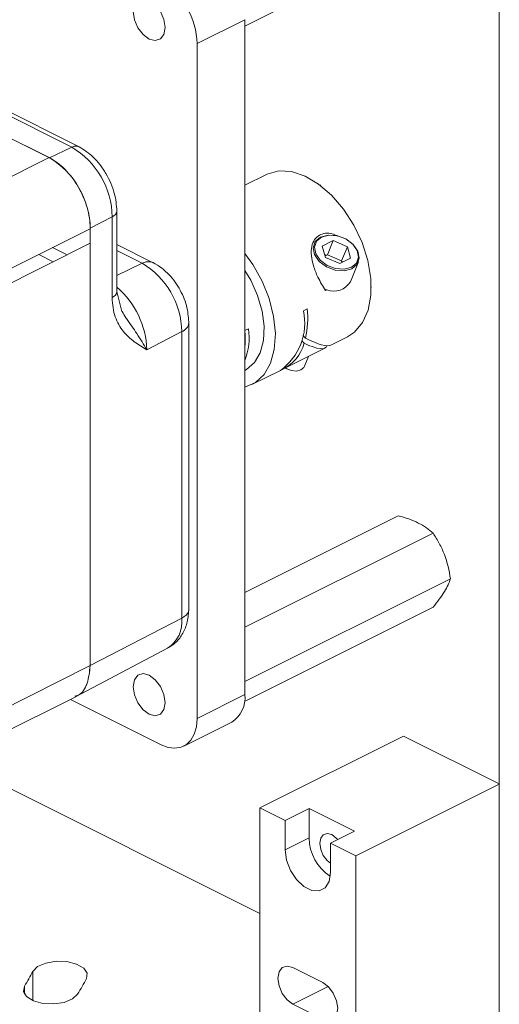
# Model space of a CAD drawing. Header units: inches. Extents: x 0.5 to 10.5, y 0.2 to 8.2.
# Tile 47 of 50: x 7.79 to 8.233, y 4.899 to 5.807. Entities that reach past the tile are written whole.
import ezdxf

# ---------------------------------------------------------------- set-up
doc = ezdxf.new("R2010")
doc.units = ezdxf.units.IN
doc.header["$MEASUREMENT"] = 0

msp = doc.modelspace()

# ---------------------------------------------------------------- linework, layer by layer
at = {"color": 144, "linetype": 'Continuous', "lineweight": 0}
for p, q in [((8.23256, 4.76378), (8.23256, 5.91397)), ((7.81706, 5.67969), (7.77315, 5.70165)), ((7.77315, 5.70156), (7.81733, 5.67947)), ((7.85507, 5.61414), (7.51071, 5.44196)), ((7.85498, 5.61452), (7.85498, 5.21141)), ((8.06919, 5.59811), (8.07924, 5.60314)), ((8.07391, 5.59006), (8.07924, 5.60314)), ((7.85498, 5.60067), (7.51071, 5.42853)), ((7.85498, 5.60067), (7.85498, 5.21141)), ((8.07221, 5.5875), (8.06919, 5.59811)), ((8.0923, 5.59755), (8.08697, 5.58447)), ((8.0923, 5.59755), (8.09531, 5.58694)), ((8.07391, 5.59006), (8.07178, 5.58899)), ((8.08527, 5.58192), (8.07221, 5.5875)), ((8.09531, 5.58694), (8.08527, 5.58192)), ((8.08739, 5.58298), (8.08697, 5.58447)), ((8.08705, 5.58417), (8.08812, 5.58334)), ((8.09684, 5.56963), (8.09704, 5.56974)), ((8.07331, 5.55787), (8.07128, 5.55843)), ((8.07213, 5.55728), (8.07331, 5.55787)), ((8.05171, 5.53844), (8.05519, 5.54018)), ((7.99778, 5.52016), (8.00113, 5.52184)), ((8.05015, 5.51081), (8.05246, 5.50849)), ((7.99778, 5.27887), (8.13921, 5.34958)), ((8.01161, 5.0801), (8.1442, 5.14639)), ((8.23256, 5.10221), (8.1442, 5.14639)), ((8.01161, 4.98264), (7.72664, 5.12513)), ((8.01161, 5.0801), (8.01161, 4.85006)), ((8.09877, 5.05862), (8.07667, 5.04757)), ((8.07667, 5.02051), (8.07667, 5.04757))]:
    msp.add_line(p, q, dxfattribs=at)
at = {"color": 7, "linetype": 'Continuous', "lineweight": 15}
for p, q in [((7.99778, 5.80099), (8.17136, 5.88778)), ((7.95358, 5.78476), (7.99778, 5.80685)), ((7.99778, 5.18461), (7.99778, 5.80685)), ((7.83802, 5.68937), (7.62165, 5.79756)), ((7.84477, 5.68972), (7.62839, 5.79791)), ((7.95358, 5.16252), (7.95358, 5.78476)), ((7.81733, 5.67947), (7.83802, 5.68937)), ((7.74481, 5.64356), (7.81706, 5.67969)), ((8.01772, 5.66421), (7.99778, 5.65423)), ((8.06751, 5.65405), (8.06697, 5.65445)), ((7.87967, 5.55611), (7.87967, 5.63044)), ((7.87532, 5.62505), (7.85498, 5.61452)), ((7.87532, 5.55073), (7.87532, 5.62505)), ((8.07924, 5.60314), (8.0923, 5.59755)), ((8.08292, 5.6077), (8.08269, 5.60775)), ((8.09258, 5.60372), (8.09238, 5.60384)), ((7.9131, 5.58278), (7.87967, 5.59949)), ((7.80751, 5.59036), (7.82094, 5.58365)), ((8.08697, 5.58447), (8.07391, 5.59006)), ((8.09506, 5.56527), (8.10249, 5.58351)), ((7.88432, 5.53768), (7.87967, 5.55611)), ((8.11429, 5.5598), (8.11429, 5.56047)), ((7.8874, 5.53295), (7.8883, 5.5311)), ((7.94603, 5.52734), (7.94595, 5.52831)), ((7.94603, 5.26324), (7.94603, 5.52734)), ((7.9395, 5.51927), (7.90723, 5.50256)), ((7.9395, 5.25517), (7.9395, 5.51927)), ((8.05118, 5.5158), (8.05378, 5.51318)), ((8.07702, 5.50678), (8.09255, 5.51455)), ((8.03395, 5.48525), (8.0716, 5.50408)), ((8.05271, 5.48744), (8.05639, 5.49647)), ((8.00416, 5.47036), (8.03047, 5.48351)), ((7.99778, 5.24672), (8.17136, 5.33351)), ((7.99778, 5.19655), (8.18743, 5.29138)), ((7.99735, 5.17832), (8.17136, 5.26532)), ((7.94595, 5.26422), (7.9459, 5.26325)), ((7.85498, 5.21141), (7.9395, 5.25517)), ((7.84136, 5.18251), (7.92646, 5.22743)), ((7.51071, 5.03925), (7.85498, 5.21139)), ((7.95358, 5.16252), (7.99778, 5.18461)), ((7.29557, 4.9096), (7.84106, 5.18234)), ((7.83679, 5.18021), (7.92035, 5.13843)), ((7.94137, 5.1371), (7.98556, 5.15919)), ((8.1, 5.03591), (8.23256, 5.10218)), ((8.03495, 5.06843), (8.01161, 5.0801)), ((8.03495, 5.06843), (8.05705, 5.07948)), ((8.09877, 5.05862), (8.05705, 5.07948)), ((8.05705, 5.07948), (8.05705, 5.05242)), ((8.03495, 5.06843), (8.03495, 5.04137)), ((8.05705, 5.05242), (8.03495, 5.04137)), ((8.1, 5.03591), (8.07667, 5.04757)), ((8.1, 4.80587), (8.1, 5.03591)), ((8.0696, 4.91915), (8.04202, 4.93294)), ((8.04202, 4.89916), (8.0696, 4.88537))]:
    msp.add_line(p, q, dxfattribs=at)
at = {"color": 8, "linetype": 'Continuous', "lineweight": 15}
for p, q in [((7.83378, 5.59007), (7.82035, 5.59678)), ((7.90298, 5.58226), (7.87967, 5.59392)), ((7.87967, 5.5711), (7.90298, 5.58226)), ((7.80207, 4.90251), (7.80207, 4.92935)), ((7.79437, 4.90844), (7.79437, 4.91593)), ((8.04202, 4.89916), (8.07463, 4.91547))]:
    msp.add_line(p, q, dxfattribs=at)
at = {"color": 7, "linetype": 'Continuous', "lineweight": 15, "flags": 128}
for points in [[(7.92406, 5.79962), (7.92294, 5.80706), (7.91976, 5.81448), (7.915, 5.82076), (7.90939, 5.82493), (7.90377, 5.82637), (7.89901, 5.82486), (7.89583, 5.82062), (7.89471, 5.8143), (7.89583, 5.80686), (7.89901, 5.79944), (7.90377, 5.79317), (7.90939, 5.78899), (7.915, 5.78755), (7.91976, 5.78907), (7.92294, 5.79331), (7.92406, 5.79962)], [(8.09255, 5.51455), (8.09904, 5.51886), (8.10641, 5.52761), (8.11148, 5.53913), (8.11402, 5.55291), (8.1139, 5.56833), (8.11115, 5.5847), (8.10587, 5.60128), (8.09831, 5.61732), (8.08881, 5.63211), (8.0778, 5.64497), (8.06576, 5.65534), (8.05325, 5.66274), (8.04083, 5.66683), (8.02904, 5.66745), (8.01843, 5.66455), (8.01772, 5.66421)], [(8.06633, 5.58404), (8.06198, 5.59022), (8.06069, 5.59664), (8.06263, 5.60234), (8.06752, 5.60645), (8.07462, 5.60834), (8.08269, 5.60775)], [(8.09722, 5.60001), (8.10137, 5.59411), (8.10261, 5.58797), (8.10075, 5.58252), (8.09608, 5.57859), (8.0893, 5.57679), (8.08145, 5.57738), (8.07372, 5.58028), (8.06729, 5.58504), (8.06314, 5.59094), (8.0619, 5.59709), (8.06376, 5.60253), (8.06843, 5.60646), (8.07521, 5.60826), (8.08306, 5.60767), (8.09079, 5.60477), (8.09722, 5.60001)], [(8.09258, 5.60372), (8.09765, 5.5997), (8.10199, 5.59353), (8.10329, 5.5871), (8.10134, 5.5814), (8.09645, 5.57729), (8.08936, 5.57541), (8.08114, 5.57603), (8.07305, 5.57906), (8.06633, 5.58404), (8.06633, 5.58404)], [(7.99778, 5.59136), (8.00519, 5.58104), (8.0137, 5.56579), (8.02015, 5.54965), (8.02428, 5.53331), (8.02589, 5.51748), (8.02491, 5.50287), (8.02139, 5.49011), (8.01549, 5.47975), (8.00745, 5.47226), (7.99778, 5.46798)], [(7.99756, 5.48356), (7.9992, 5.48445), (8.00647, 5.49078), (8.01175, 5.49983), (8.01478, 5.51115), (8.01539, 5.52418), (8.01357, 5.53827), (8.0094, 5.5527), (8.00309, 5.56676), (7.99778, 5.57567)], [(7.92406, 5.17717), (7.92294, 5.1846), (7.91976, 5.19202), (7.915, 5.1983), (7.90939, 5.20248), (7.90377, 5.20391), (7.89901, 5.2024), (7.89583, 5.19816), (7.89471, 5.19184), (7.89583, 5.18441), (7.89901, 5.17699), (7.90377, 5.17071), (7.90939, 5.16654), (7.915, 5.1651), (7.91976, 5.16661), (7.92294, 5.17085), (7.92406, 5.17717)], [(7.92035, 5.13843), (7.92683, 5.13597), (7.93307, 5.13517), (7.93881, 5.13606), (7.94385, 5.1386), (7.94798, 5.1427), (7.95105, 5.1482), (7.95294, 5.1549), (7.95358, 5.16252)], [(8.08342, 5.05095), (8.08213, 5.05237), (8.07791, 5.05552), (8.07368, 5.0566), (8.07009, 5.05546), (8.0677, 5.05227), (8.06686, 5.04751), (8.0677, 5.04191), (8.07009, 5.03633), (8.07368, 5.0316), (8.07667, 5.02916)], [(8.03495, 5.04137), (8.03621, 5.032), (8.03983, 5.02251), (8.04538, 5.01403), (8.05219, 5.00759), (8.05943, 5.00397), (8.06624, 5.0036), (8.07179, 5.00653), (8.07541, 5.0124), (8.07667, 5.02051)], [(7.85157, 4.92272), (7.85222, 4.92771), (7.84901, 4.93244), (7.84242, 4.9362), (7.83345, 4.93841), (7.82347, 4.93874), (7.81401, 4.93713), (7.80649, 4.93383), (7.80207, 4.92935)], [(8.04202, 4.93294), (8.03674, 4.93429), (8.03227, 4.93286), (8.02928, 4.92888), (8.02823, 4.92294), (8.02928, 4.91596), (8.03227, 4.90898), (8.03674, 4.90308), (8.04202, 4.89916)], [(7.79437, 4.91593), (7.79337, 4.91095), (7.79625, 4.90617), (7.80257, 4.9023), (7.81138, 4.89993), (7.82133, 4.89943), (7.8309, 4.90087), (7.83865, 4.90403), (7.84338, 4.90844)], [(8.0696, 4.88537), (8.07487, 4.88402), (8.07935, 4.88544), (8.08234, 4.88943), (8.08339, 4.89537), (8.08234, 4.90235), (8.07935, 4.90933), (8.07487, 4.91522), (8.0696, 4.91915)]]:
    msp.add_lwpolyline(points, dxfattribs=at)
at = {"color": 144, "linetype": 'Continuous', "lineweight": 0, "flags": 128}
for points in [[(8.07148, 5.59008), (8.07225, 5.59), (8.07347, 5.58984)], [(8.03501, 5.48578), (8.03635, 5.48497), (8.04085, 5.48328), (8.04541, 5.48294), (8.04935, 5.48399), (8.05207, 5.48627), (8.05271, 5.48744)]]:
    msp.add_lwpolyline(points, dxfattribs=at)
at = {"color": 7, "linetype": 'Continuous', "lineweight": 15}
for centre, radius, start, end in [((7.88555, 5.78361), 0.06804, 0.96782, 59.24215), ((7.79898, 5.62376), 0.07635, 0.96782, 59.24215), ((7.86474, 5.51801), 0.07477, 0.96782, 59.24215), ((7.97408, 5.53088), 0.08164, 347.47724, 6.54174), ((7.94273, 5.51383), 0.05895, 339.02974, 7.80871), ((8.01638, 5.51833), 0.0374, 295.00086, 344.74122), ((7.97104, 5.18182), 0.02688, 302.69616, 5.9747), ((8.09927, 5.05276), 0.04222, 180.46265, 237.34295), ((7.56221, 5.05799), 0.27217, 328.53743, 331.79483), ((7.59635, 5.05959), 0.28961, 328.53743, 331.79483)]:
    msp.add_arc(centre, radius, start, end, dxfattribs=at)
at = {"color": 144, "linetype": 'Continuous', "lineweight": 0}
for centre, radius, start, end in [((7.77727, 5.61282), 0.07781, 0.96782, 59.24215), ((8.07997, 5.57395), 0.01741, 247.503, 330.0652), ((7.99989, 5.5269), 0.05309, 305.17004, 12.54988), ((7.92548, 5.51227), 0.07259, 354.84192, 5.15808)]:
    msp.add_arc(centre, radius, start, end, dxfattribs=at)
at = {"color": 8, "linetype": 'Continuous', "lineweight": 15}
for centre, radius, start, end in [((7.87301, 5.63137), 0.00672, 290.07938, 352.06027), ((7.87301, 5.55705), 0.00672, 290.08202, 352.03792), ((7.82846, 5.50035), 0.0788, 1.60334, 49.47224), ((7.93623, 5.52859), 0.00988, 289.36672, 352.75323), ((7.91077, 5.25175), 0.02894, 302.83166, 6.80442)]:
    msp.add_arc(centre, radius, start, end, dxfattribs=at)
at = {"color": 7, "linetype": 'Continuous', "lineweight": 15}
msp.add_ellipse((8.00624, 5.56493), major_axis=(0.07189, -0.05727), ratio=0.180295, start_param=5.56868, end_param=6.199706, dxfattribs=at)
at = {"color": 144, "linetype": 'Continuous', "lineweight": 0}
msp.add_ellipse((8.00082, 5.56222), major_axis=(0.07189, -0.05727), ratio=0.180295, start_param=5.645869, end_param=6.366719, dxfattribs=at)
at = {"color": 8, "linetype": 'Continuous', "lineweight": 15}
for points, knots in [([(7.84466, 5.68951), (7.84386, 5.6899), (7.84194, 5.69083), (7.83947, 5.68991), (7.83802, 5.68937)], [0, 0, 0, 0, 0.416985, 1, 1, 1, 1]), ([(7.91295, 5.5828), (7.91287, 5.58286), (7.91196, 5.58348), (7.90976, 5.58379), (7.90648, 5.58369), (7.90415, 5.58274), (7.90298, 5.58226)], [0, 0, 0, 0, 0.029465, 0.352977, 0.676488, 1, 1, 1, 1]), ([(7.90723, 5.50256), (7.90433, 5.50742), (7.8989, 5.51651), (7.89181, 5.52654), (7.88851, 5.53121)], [0, 0, 0, 0, 0.534914, 1, 1, 1, 1]), ([(7.9459, 5.26325), (7.94591, 5.26275), (7.94595, 5.26142), (7.94481, 5.25932), (7.94273, 5.25706), (7.94058, 5.2558), (7.9395, 5.25517)], [0, 0, 0, 0, 0.168764, 0.445843, 0.722921, 1, 1, 1, 1])]:
    msp.add_open_spline(points, degree=3, knots=knots, dxfattribs=at)
at = {"color": 7, "linetype": 'Continuous', "lineweight": 15}
for points, knots in [([(7.87967, 5.63044), (7.87921, 5.63587), (7.8785, 5.64425), (7.8742, 5.65612), (7.86973, 5.66508), (7.86415, 5.6733), (7.856, 5.68266), (7.84919, 5.68694), (7.84475, 5.68973)], [0, 0, 0, 0, 0.237482, 0.365866, 0.497336, 0.629165, 0.758603, 1, 1, 1, 1]), ([(7.92855, 5.5709), (7.92611, 5.57334), (7.92128, 5.57817), (7.91571, 5.5813), (7.91297, 5.58284)], [0, 0, 0, 0, 0.506973, 1, 1, 1, 1]), ([(7.90723, 5.50256), (7.90331, 5.50487), (7.8994, 5.50722), (7.89387, 5.51129), (7.89208, 5.51275), (7.88866, 5.51593), (7.88702, 5.51767), (7.88248, 5.52334), (7.87995, 5.52772), (7.87724, 5.53559), (7.87653, 5.53839), (7.87557, 5.54431), (7.87532, 5.54742), (7.87532, 5.55073)], [0, 0, 0, 0, 0.25, 0.25, 0.375, 0.375, 0.5, 0.5, 0.75, 0.75, 0.875, 0.875, 1, 1, 1, 1]), ([(7.88851, 5.53121), (7.8883, 5.5315), (7.88687, 5.53355), (7.88561, 5.53591), (7.88454, 5.53793)], [0, 0, 0, 0, 0.144197, 1, 1, 1, 1]), ([(7.92793, 5.22847), (7.92981, 5.22966), (7.93452, 5.23265), (7.94021, 5.23996), (7.94489, 5.25019), (7.94562, 5.25841), (7.94599, 5.26259)], [0, 0, 0, 0, 0.168872, 0.424489, 0.70753, 1, 1, 1, 1])]:
    msp.add_open_spline(points, degree=3, knots=knots, dxfattribs=at)
at = {"color": 144, "linetype": 'Continuous', "lineweight": 0}
for points, knots in [([(7.85498, 5.61452), (7.85498, 5.62056), (7.854, 5.62709), (7.85023, 5.64013), (7.84744, 5.64664), (7.84047, 5.65866), (7.83629, 5.66417), (7.82718, 5.67334), (7.82226, 5.677), (7.81733, 5.67947)], [0, 0, 0, 0, 0.25, 0.25, 0.5, 0.5, 0.75, 0.75, 1, 1, 1, 1]), ([(8.07213, 5.55728), (8.0697, 5.56115), (8.0655, 5.56781), (8.06099, 5.5793), (8.05879, 5.58921), (8.05899, 5.59773), (8.06169, 5.60426), (8.06621, 5.60843), (8.07198, 5.61026), (8.07798, 5.61004), (8.08155, 5.6082), (8.08309, 5.60742)], [0, 0, 0, 0, 0.193942, 0.333913, 0.447392, 0.561514, 0.660598, 0.752437, 0.842459, 0.93231, 1, 1, 1, 1]), ([(7.92524, 5.57393), (7.92568, 5.57362), (7.92816, 5.57188), (7.93216, 5.56671), (7.93712, 5.55955), (7.94108, 5.5515), (7.94491, 5.54084), (7.94554, 5.53325), (7.94595, 5.52831)], [0, 0, 0, 0, 0.035021, 0.198574, 0.365599, 0.532623, 0.696177, 1, 1, 1, 1]), ([(8.15777, 5.34279), (8.15505, 5.34415), (8.15205, 5.34541), (8.14582, 5.34766), (8.14256, 5.34866), (8.13921, 5.34958)], [0, 0, 0, 0, 0.5, 0.5, 1, 1, 1, 1]), ([(8.17136, 5.33351), (8.1695, 5.33519), (8.16745, 5.33685), (8.16296, 5.33996), (8.16049, 5.34143), (8.15777, 5.34279)], [0, 0, 0, 0, 0.5, 0.5, 1, 1, 1, 1]), ([(8.18188, 5.31369), (8.18051, 5.31726), (8.17891, 5.32072), (8.17537, 5.3273), (8.17342, 5.33045), (8.17136, 5.33351)], [0, 0, 0, 0, 0.5, 0.5, 1, 1, 1, 1]), ([(8.18188, 5.27959), (8.18324, 5.28181), (8.18437, 5.2839), (8.18618, 5.2878), (8.18687, 5.28963), (8.18743, 5.29138)], [0, 0, 0, 0, 0.5, 0.5, 1, 1, 1, 1]), ([(7.85498, 5.21139), (7.85436, 5.2057), (7.85312, 5.19431), (7.84707, 5.18469), (7.84178, 5.18332), (7.8407, 5.18304)], [0, 0, 0, 0, 0.443424, 0.886848, 1, 1, 1, 1]), ([(7.85498, 5.21139), (7.85435, 5.2057), (7.8531, 5.19433), (7.84718, 5.18479), (7.84205, 5.18343), (7.84112, 5.18318)], [0, 0, 0, 0, 0.45028, 0.90056, 1, 1, 1, 1])]:
    msp.add_open_spline(points, degree=3, knots=knots, dxfattribs=at)
for points in [[(8.18743, 5.29138), (8.18632, 5.29903), (8.18462, 5.30651), (8.18188, 5.31369)], [(8.17136, 5.26532), (8.1755, 5.27034), (8.17914, 5.27515), (8.18188, 5.27959)]]:
    msp.add_open_spline(points, degree=3, dxfattribs=at)

doc.saveas('drawing.dxf')
